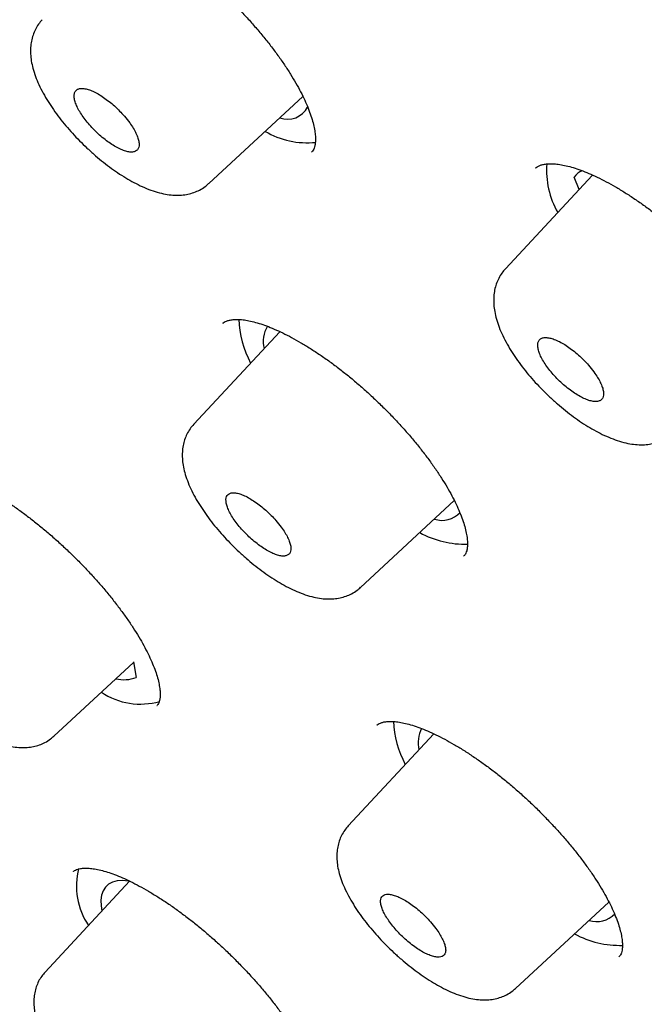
# Model space of a CAD drawing. Header units: millimetres. Extents: x 8 to 1091, y 12 to 2370.
# Tile 21 of 88: x 783 to 791, y 762 to 775. Entities that reach past the tile are written whole.
import ezdxf

# ---------------------------------------------------------------- set-up
doc = ezdxf.new("R2010")
doc.units = ezdxf.units.MM

msp = doc.modelspace()

# ---------------------------------------------------------------- linework, layer by layer
at = {"color": 7, "linetype": 'Continuous', "lineweight": 30}
for p, q in [((785.314, 772.806), (786.58, 773.978)), ((786.697, 773.228), (786.7, 773.231)), ((790.477, 772.919), (789.303, 771.658)), ((790.265, 772.93), (790.23, 772.893)), ((790.295, 772.724), (790.23, 772.893)), ((785.505, 770.928), (785.503, 770.925)), ((786.272, 770.813), (785.114, 769.568)), ((787.356, 767.373), (788.617, 768.54)), ((788.744, 767.795), (788.746, 767.798)), ((783.232, 765.371), (784.303, 766.363)), ((784.301, 766.371), (784.34, 766.161)), ((784.617, 765.783), (784.62, 765.786)), ((787.577, 765.522), (787.576, 765.52)), ((788.341, 765.403), (787.191, 764.167)), ((783.497, 763.554), (783.495, 763.552)), ((784.251, 763.421), (783.115, 762.199)), ((789.44, 761.978), (790.695, 763.14)), ((790.831, 762.404), (790.833, 762.407))]:
    msp.add_line(p, q, dxfattribs=at)
at = {"color": 7, "linetype": 'Continuous', "lineweight": 30, "flags": 128}
msp.add_lwpolyline([(784.255, 763.42), (784.235, 763.423), (784.154, 763.429), (784.083, 763.424), (784.021, 763.407), (783.969, 763.38), (783.927, 763.341), (783.896, 763.293), (783.875, 763.234), (783.866, 763.165), (783.869, 763.088), (783.878, 763.02)], dxfattribs=at)
at = {"color": 7, "linetype": 'Continuous', "lineweight": 30}
for centre, radius, start, end in [((786.373, 773.978), 0.307, 250.1362, 332.2809), ((786.641, 774.478), 1.124, 239.6349, 275.7185), ((790.979, 772.98), 1.122, 175.3487, 210.1172), ((790.418, 772.769), 0.225, 111.2213, 146.7301), ((787.064, 771.025), 1.345, 181.8635, 208.1562), ((786.442, 770.683), 0.394, 149.1034, 194.2738), ((788.453, 768.602), 0.327, 251.4009, 317.4013), ((788.766, 769.242), 1.288, 241.5612, 271.413), ((784.176, 766.584), 0.453, 255.9928, 291.1474), ((784.397, 766.749), 0.946, 236.1953, 285.8898), ((789.158, 765.632), 1.36, 182.4957, 208.0737), ((788.559, 765.282), 0.429, 153.1649, 192.7165), ((784.504, 763.358), 0.968, 166.015, 213.4193), ((790.533, 763.204), 0.327, 251.423, 317.1908), ((790.844, 763.839), 1.282, 241.5299, 271.6716)]:
    msp.add_arc(centre, radius, start, end, dxfattribs=at)
for points, knots in [([(816.596, 754.872), (816.652, 754.933), (816.777, 755.069), (816.959, 755.292), (817.146, 755.538), (817.322, 755.794), (817.489, 756.058), (817.646, 756.332), (817.793, 756.614), (817.931, 756.906), (818.059, 757.207), (818.177, 757.517), (818.285, 757.836), (818.382, 758.165), (818.47, 758.502), (818.547, 758.847), (818.614, 759.202), (818.67, 759.565), (818.716, 759.937), (818.751, 760.316), (818.776, 760.704), (818.79, 761.1), (818.794, 761.504), (818.787, 761.915), (818.769, 762.334), (818.741, 762.759), (818.703, 763.192), (818.654, 763.632), (818.594, 764.079), (818.525, 764.532), (818.445, 764.992), (818.355, 765.458), (818.254, 765.93), (818.144, 766.408), (818.024, 766.892), (817.893, 767.383), (817.753, 767.879), (817.603, 768.38), (817.443, 768.887), (817.274, 769.399), (817.094, 769.917), (816.906, 770.44), (816.707, 770.968), (816.5, 771.501), (816.283, 772.038), (816.056, 772.581), (815.821, 773.128), (815.576, 773.679), (815.322, 774.234), (815.06, 774.794), (814.788, 775.358), (814.507, 775.926), (814.218, 776.498), (813.92, 777.073), (813.613, 777.652), (813.298, 778.234), (812.974, 778.82), (812.642, 779.409), (812.301, 780), (811.953, 780.595), (811.596, 781.192), (811.231, 781.792), (810.859, 782.394), (810.478, 782.999), (810.09, 783.606), (809.694, 784.215), (809.29, 784.825), (808.88, 785.438), (808.461, 786.052), (808.036, 786.667), (807.604, 787.283), (807.164, 787.901), (806.718, 788.52), (806.265, 789.139), (805.805, 789.759), (805.338, 790.38), (804.866, 791.001), (804.387, 791.622), (803.901, 792.243), (803.41, 792.864), (802.913, 793.485), (802.41, 794.105), (801.901, 794.725), (801.387, 795.344), (800.867, 795.962), (800.342, 796.579), (799.812, 797.195), (799.276, 797.81), (798.736, 798.423), (798.191, 799.035), (797.642, 799.644), (797.088, 800.252), (796.529, 800.857), (795.967, 801.461), (795.4, 802.062), (794.83, 802.66), (794.255, 803.256), (793.677, 803.848), (793.096, 804.438), (792.511, 805.025), (791.923, 805.608), (791.332, 806.188), (790.739, 806.764), (790.142, 807.336), (789.543, 807.905), (788.941, 808.469), (788.337, 809.03), (787.731, 809.586), (787.123, 810.137), (786.513, 810.684), (785.902, 811.226), (785.289, 811.764), (784.674, 812.296), (784.058, 812.823), (783.442, 813.345), (782.824, 813.862), (782.206, 814.373), (781.587, 814.878), (780.967, 815.377), (780.347, 815.871), (779.727, 816.358), (779.108, 816.84), (778.488, 817.315), (777.868, 817.783), (777.249, 818.246), (776.631, 818.701), (776.013, 819.15), (775.397, 819.591), (774.781, 820.026), (774.167, 820.454), (773.554, 820.874), (772.943, 821.288), (772.333, 821.693), (771.725, 822.092), (771.119, 822.482), (770.515, 822.865), (769.914, 823.24), (769.314, 823.607), (768.718, 823.967), (768.124, 824.318), (767.533, 824.66), (766.945, 824.995), (766.36, 825.321), (765.778, 825.639), (765.199, 825.948), (764.625, 826.249), (764.053, 826.54), (763.486, 826.823), (762.922, 827.098), (762.363, 827.363), (761.808, 827.619), (761.257, 827.866), (760.71, 828.104), (760.168, 828.333), (759.63, 828.553), (759.098, 828.763), (758.57, 828.963), (758.047, 829.155), (757.529, 829.336), (757.017, 829.508), (756.51, 829.671), (756.008, 829.823), (755.512, 829.966), (755.022, 830.099), (754.537, 830.222), (754.058, 830.335), (753.585, 830.438), (753.119, 830.531), (752.658, 830.613), (752.204, 830.685), (751.756, 830.747), (751.315, 830.799), (750.881, 830.84), (750.453, 830.871), (750.032, 830.891), (749.619, 830.9), (749.213, 830.899), (748.814, 830.887), (748.423, 830.865), (748.04, 830.831), (747.665, 830.787), (747.298, 830.732), (746.939, 830.667), (746.589, 830.591), (746.248, 830.504), (745.916, 830.407), (745.593, 830.299), (745.279, 830.181), (744.974, 830.053), (744.678, 829.915), (744.393, 829.767), (744.116, 829.609), (743.849, 829.442), (743.592, 829.265), (743.344, 829.078), (743.121, 828.896), (742.986, 828.773), (742.926, 828.718)], [0, 0, 0, 0, 0.003906, 0.008744, 0.013588, 0.018442, 0.023309, 0.028192, 0.033094, 0.038018, 0.042964, 0.047935, 0.05293, 0.057951, 0.062995, 0.068064, 0.073154, 0.078266, 0.083396, 0.088543, 0.093705, 0.09888, 0.104065, 0.10926, 0.114462, 0.11967, 0.124882, 0.130097, 0.135314, 0.140533, 0.145751, 0.150969, 0.156186, 0.161402, 0.166616, 0.171828, 0.177038, 0.182245, 0.187451, 0.192653, 0.197854, 0.203052, 0.208247, 0.213441, 0.218631, 0.22382, 0.229006, 0.234191, 0.239373, 0.244553, 0.249731, 0.254907, 0.260082, 0.265254, 0.270425, 0.275595, 0.280763, 0.28593, 0.291095, 0.296259, 0.301421, 0.306583, 0.311743, 0.316902, 0.32206, 0.327217, 0.332374, 0.337529, 0.342683, 0.347837, 0.35299, 0.358142, 0.363293, 0.368444, 0.373594, 0.378744, 0.383893, 0.389041, 0.394189, 0.399337, 0.404484, 0.40963, 0.414777, 0.419922, 0.425068, 0.430213, 0.435358, 0.440503, 0.445647, 0.450792, 0.455936, 0.461079, 0.466223, 0.471367, 0.47651, 0.481653, 0.486797, 0.49194, 0.497083, 0.502226, 0.507369, 0.512512, 0.517656, 0.522799, 0.527942, 0.533085, 0.538229, 0.543373, 0.548516, 0.55366, 0.558804, 0.563949, 0.569093, 0.574238, 0.579383, 0.584529, 0.589675, 0.594821, 0.599967, 0.605114, 0.610262, 0.615409, 0.620558, 0.625706, 0.630856, 0.636006, 0.641156, 0.646307, 0.651459, 0.656612, 0.661765, 0.666919, 0.672074, 0.67723, 0.682387, 0.687544, 0.692703, 0.697863, 0.703024, 0.708186, 0.713349, 0.718514, 0.72368, 0.728847, 0.734016, 0.739186, 0.744358, 0.749532, 0.754707, 0.759884, 0.765063, 0.770245, 0.775428, 0.780613, 0.785801, 0.79099, 0.796182, 0.801377, 0.806574, 0.811773, 0.816975, 0.82218, 0.827387, 0.832596, 0.837808, 0.843022, 0.848238, 0.853456, 0.858675, 0.863896, 0.869117, 0.874338, 0.879559, 0.884777, 0.889993, 0.895205, 0.900411, 0.90561, 0.910801, 0.915981, 0.921148, 0.9263, 0.931436, 0.936553, 0.941649, 0.946723, 0.951773, 0.956798, 0.961798, 0.966772, 0.971722, 0.976648, 0.981553, 0.986438, 0.991306, 0.996161, 1, 1, 1, 1]), ([(731.686, 815.542), (731.752, 815.596), (731.89, 815.708), (732.112, 815.867), (732.349, 816.023), (732.596, 816.169), (732.851, 816.306), (733.115, 816.433), (733.389, 816.55), (733.67, 816.657), (733.961, 816.755), (734.26, 816.843), (734.567, 816.922), (734.883, 816.99), (735.207, 817.049), (735.539, 817.099), (735.88, 817.138), (736.229, 817.168), (736.586, 817.188), (736.951, 817.198), (737.323, 817.199), (737.704, 817.19), (738.092, 817.171), (738.488, 817.142), (738.892, 817.104), (739.303, 817.055), (739.721, 816.997), (740.146, 816.93), (740.579, 816.852), (741.019, 816.765), (741.465, 816.668), (741.919, 816.561), (742.379, 816.444), (742.845, 816.318), (743.318, 816.183), (743.797, 816.037), (744.283, 815.882), (744.774, 815.718), (745.272, 815.544), (745.775, 815.361), (746.284, 815.168), (746.798, 814.966), (747.318, 814.754), (747.842, 814.533), (748.372, 814.303), (748.907, 814.064), (749.447, 813.816), (749.991, 813.559), (750.54, 813.292), (751.093, 813.017), (751.651, 812.733), (752.212, 812.441), (752.778, 812.139), (753.347, 811.829), (753.92, 811.511), (754.496, 811.184), (755.076, 810.848), (755.658, 810.505), (756.244, 810.153), (756.833, 809.793), (757.424, 809.425), (758.018, 809.05), (758.614, 808.666), (759.213, 808.275), (759.813, 807.876), (760.416, 807.47), (761.02, 807.056), (761.626, 806.635), (762.233, 806.207), (762.842, 805.772), (763.451, 805.33), (764.062, 804.881), (764.673, 804.425), (765.285, 803.963), (765.898, 803.494), (766.511, 803.019), (767.124, 802.538), (767.737, 802.05), (768.35, 801.557), (768.962, 801.058), (769.574, 800.553), (770.186, 800.042), (770.796, 799.526), (771.406, 799.005), (772.014, 798.478), (772.622, 797.947), (773.227, 797.41), (773.832, 796.869), (774.434, 796.323), (775.035, 795.773), (775.633, 795.218), (776.229, 794.659), (776.823, 794.096), (777.414, 793.53), (778.003, 792.959), (778.589, 792.385), (779.171, 791.807), (779.751, 791.227), (780.327, 790.643), (780.9, 790.055), (781.469, 789.466), (782.035, 788.873), (782.596, 788.278), (783.154, 787.68), (783.707, 787.081), (784.256, 786.479), (784.801, 785.875), (785.341, 785.27), (785.876, 784.663), (786.406, 784.054), (786.931, 783.445), (787.451, 782.834), (787.966, 782.222), (788.475, 781.609), (788.979, 780.996), (789.477, 780.382), (789.969, 779.768), (790.455, 779.154), (790.935, 778.54), (791.409, 777.926), (791.877, 777.312), (792.338, 776.699), (792.792, 776.086), (793.24, 775.475), (793.681, 774.864), (794.115, 774.254), (794.542, 773.646), (794.962, 773.039), (795.374, 772.433), (795.779, 771.83), (796.177, 771.228), (796.567, 770.629), (796.949, 770.031), (797.324, 769.437), (797.69, 768.844), (798.049, 768.255), (798.4, 767.668), (798.742, 767.084), (799.076, 766.504), (799.402, 765.926), (799.72, 765.353), (800.029, 764.782), (800.329, 764.216), (800.621, 763.654), (800.904, 763.095), (801.178, 762.541), (801.443, 761.992), (801.699, 761.447), (801.946, 760.906), (802.185, 760.37), (802.414, 759.84), (802.634, 759.314), (802.844, 758.794), (803.045, 758.279), (803.237, 757.769), (803.42, 757.265), (803.593, 756.767), (803.757, 756.275), (803.911, 755.789), (804.055, 755.309), (804.19, 754.836), (804.315, 754.369), (804.431, 753.908), (804.537, 753.454), (804.633, 753.007), (804.72, 752.567), (804.796, 752.134), (804.864, 751.708), (804.921, 751.29), (804.968, 750.878), (805.006, 750.475), (805.034, 750.078), (805.053, 749.69), (805.061, 749.309), (805.06, 748.936), (805.049, 748.572), (805.029, 748.215), (804.998, 747.866), (804.958, 747.526), (804.909, 747.194), (804.849, 746.87), (804.78, 746.554), (804.702, 746.247), (804.613, 745.949), (804.516, 745.659), (804.408, 745.378), (804.291, 745.105), (804.165, 744.842), (804.028, 744.587), (803.883, 744.341), (803.728, 744.103), (803.562, 743.876), (803.448, 743.727), (803.386, 743.657), (803.386, 743.657)], [0, 0, 0, 0, 0.004813, 0.010121, 0.015426, 0.020725, 0.026018, 0.031305, 0.036585, 0.041858, 0.047124, 0.052384, 0.057638, 0.062887, 0.068131, 0.07337, 0.078606, 0.083839, 0.08907, 0.094298, 0.099524, 0.104749, 0.109973, 0.115197, 0.12042, 0.125642, 0.130865, 0.136087, 0.14131, 0.146532, 0.151755, 0.156979, 0.162203, 0.167427, 0.172652, 0.177877, 0.183103, 0.188329, 0.193556, 0.198783, 0.204011, 0.209239, 0.214468, 0.219697, 0.224927, 0.230157, 0.235388, 0.240619, 0.24585, 0.251082, 0.256314, 0.261547, 0.26678, 0.272013, 0.277246, 0.28248, 0.287714, 0.292949, 0.298183, 0.303418, 0.308654, 0.313889, 0.319125, 0.32436, 0.329596, 0.334833, 0.340069, 0.345306, 0.350542, 0.355779, 0.361016, 0.366253, 0.371491, 0.376728, 0.381965, 0.387203, 0.392441, 0.397679, 0.402917, 0.408155, 0.413393, 0.418631, 0.423869, 0.429107, 0.434346, 0.439584, 0.444823, 0.450061, 0.4553, 0.460538, 0.465777, 0.471016, 0.476254, 0.481493, 0.486732, 0.491971, 0.497209, 0.502448, 0.507687, 0.512926, 0.518164, 0.523403, 0.528642, 0.533881, 0.539119, 0.544358, 0.549597, 0.554835, 0.560074, 0.565312, 0.570551, 0.575789, 0.581027, 0.586266, 0.591504, 0.596742, 0.60198, 0.607218, 0.612456, 0.617693, 0.622931, 0.628169, 0.633406, 0.638643, 0.643881, 0.649118, 0.654355, 0.659591, 0.664828, 0.670064, 0.675301, 0.680537, 0.685773, 0.691008, 0.696244, 0.701479, 0.706714, 0.711949, 0.717183, 0.722418, 0.727652, 0.732885, 0.738119, 0.743352, 0.748584, 0.753817, 0.759049, 0.76428, 0.769511, 0.774742, 0.779973, 0.785203, 0.790432, 0.795661, 0.800889, 0.806117, 0.811345, 0.816572, 0.821798, 0.827024, 0.83225, 0.837474, 0.842699, 0.847923, 0.853146, 0.858369, 0.863592, 0.868814, 0.874036, 0.879258, 0.88448, 0.889702, 0.894924, 0.900147, 0.90537, 0.910594, 0.91582, 0.921048, 0.926277, 0.931509, 0.936745, 0.941984, 0.947227, 0.952475, 0.957728, 0.962987, 0.968252, 0.973524, 0.978803, 0.984089, 0.989382, 0.99468, 0.999984, 1, 1, 1, 1]), ([(731.449, 814.861), (731.43, 814.839), (731.346, 814.746), (731.208, 814.572), (731.035, 814.339), (730.871, 814.095), (730.718, 813.843), (730.574, 813.581), (730.439, 813.311), (730.315, 813.031), (730.2, 812.743), (730.095, 812.445), (730, 812.139), (729.914, 811.824), (729.839, 811.501), (729.774, 811.169), (729.719, 810.828), (729.674, 810.479), (729.639, 810.122), (729.614, 809.757), (729.599, 809.384), (729.594, 809.003), (729.6, 808.614), (729.615, 808.218), (729.641, 807.815), (729.677, 807.404), (729.723, 806.985), (729.778, 806.56), (729.844, 806.128), (729.92, 805.688), (730.006, 805.242), (730.101, 804.79), (730.207, 804.331), (730.322, 803.865), (730.447, 803.393), (730.582, 802.915), (730.726, 802.431), (730.88, 801.941), (731.044, 801.446), (731.217, 800.944), (731.4, 800.438), (731.592, 799.925), (731.794, 799.408), (732.005, 798.885), (732.225, 798.357), (732.455, 797.825), (732.693, 797.287), (732.941, 796.745), (733.198, 796.199), (733.463, 795.648), (733.738, 795.093), (734.021, 794.534), (734.313, 793.971), (734.614, 793.405), (734.923, 792.834), (735.241, 792.26), (735.567, 791.683), (735.901, 791.103), (736.244, 790.52), (736.595, 789.933), (736.954, 789.344), (737.32, 788.753), (737.695, 788.159), (738.078, 787.563), (738.468, 786.964), (738.865, 786.364), (739.27, 785.762), (739.683, 785.158), (740.102, 784.553), (740.529, 783.946), (740.963, 783.338), (741.403, 782.729), (741.851, 782.12), (742.305, 781.509), (742.766, 780.898), (743.233, 780.287), (743.706, 779.675), (744.186, 779.063), (744.671, 778.452), (745.163, 777.84), (745.66, 777.229), (746.163, 776.619), (746.672, 776.009), (747.185, 775.401), (747.705, 774.793), (748.229, 774.186), (748.758, 773.581), (749.292, 772.977), (749.831, 772.375), (750.375, 771.775), (750.922, 771.177), (751.475, 770.581), (752.031, 769.987), (752.591, 769.396), (753.155, 768.807), (753.723, 768.221), (754.294, 767.638), (754.869, 767.058), (755.447, 766.482), (756.028, 765.908), (756.612, 765.338), (757.199, 764.772), (757.789, 764.21), (758.381, 763.652), (758.975, 763.097), (759.572, 762.547), (760.17, 762.002), (760.771, 761.461), (761.373, 760.924), (761.977, 760.393), (762.582, 759.866), (763.188, 759.345), (763.795, 758.829), (764.404, 758.318), (765.013, 757.812), (765.622, 757.313), (766.232, 756.819), (766.843, 756.331), (767.453, 755.849), (768.064, 755.373), (768.674, 754.903), (769.284, 754.44), (769.893, 753.984), (770.502, 753.534), (771.11, 753.09), (771.717, 752.654), (772.323, 752.225), (772.927, 751.802), (773.53, 751.387), (774.132, 750.98), (774.731, 750.579), (775.329, 750.187), (775.925, 749.802), (776.518, 749.424), (777.109, 749.055), (777.698, 748.693), (778.283, 748.34), (778.866, 747.994), (779.446, 747.657), (780.023, 747.328), (780.597, 747.008), (781.167, 746.696), (781.733, 746.392), (782.296, 746.098), (782.855, 745.811), (783.41, 745.534), (783.961, 745.266), (784.507, 745.006), (785.049, 744.756), (785.586, 744.514), (786.119, 744.282), (786.647, 744.059), (787.17, 743.846), (787.688, 743.641), (788.201, 743.446), (788.708, 743.261), (789.21, 743.085), (789.706, 742.918), (790.196, 742.761), (790.681, 742.614), (791.159, 742.476), (791.632, 742.349), (792.098, 742.231), (792.558, 742.122), (793.011, 742.024), (793.458, 741.936), (793.898, 741.857), (794.332, 741.789), (794.758, 741.73), (795.178, 741.682), (795.59, 741.643), (795.995, 741.615), (796.393, 741.597), (796.783, 741.588), (797.165, 741.591), (797.54, 741.603), (797.907, 741.625), (798.266, 741.658), (798.617, 741.7), (798.96, 741.753), (799.295, 741.816), (799.621, 741.89), (799.938, 741.973), (800.247, 742.066), (800.547, 742.169), (800.838, 742.283), (801.12, 742.406), (801.393, 742.539), (801.657, 742.681), (801.912, 742.834), (802.157, 742.995), (802.393, 743.167), (802.577, 743.311), (802.678, 743.402), (802.708, 743.428)], [0, 0, 0, 0, 0.001541, 0.006681, 0.011823, 0.01697, 0.022122, 0.027282, 0.03245, 0.037626, 0.042812, 0.048007, 0.053211, 0.058423, 0.063644, 0.068873, 0.074109, 0.079351, 0.084598, 0.08985, 0.095106, 0.100365, 0.105627, 0.110891, 0.116157, 0.121424, 0.126691, 0.131959, 0.137227, 0.142496, 0.147764, 0.153031, 0.158298, 0.163564, 0.16883, 0.174095, 0.179359, 0.184623, 0.189886, 0.195148, 0.200409, 0.205669, 0.210929, 0.216188, 0.221446, 0.226703, 0.23196, 0.237216, 0.242472, 0.247727, 0.252981, 0.258235, 0.263488, 0.26874, 0.273993, 0.279244, 0.284495, 0.289746, 0.294997, 0.300247, 0.305496, 0.310745, 0.315994, 0.321243, 0.326491, 0.331739, 0.336987, 0.342234, 0.347481, 0.352728, 0.357975, 0.363221, 0.368468, 0.373714, 0.37896, 0.384205, 0.389451, 0.394696, 0.399942, 0.405187, 0.410432, 0.415677, 0.420921, 0.426166, 0.431411, 0.436655, 0.441899, 0.447144, 0.452388, 0.457632, 0.462876, 0.46812, 0.473364, 0.478608, 0.483852, 0.489096, 0.49434, 0.499584, 0.504828, 0.510072, 0.515316, 0.52056, 0.525804, 0.531048, 0.536292, 0.541536, 0.54678, 0.552024, 0.557268, 0.562513, 0.567757, 0.573002, 0.578246, 0.583491, 0.588735, 0.59398, 0.599225, 0.60447, 0.609715, 0.614961, 0.620206, 0.625452, 0.630698, 0.635944, 0.64119, 0.646436, 0.651683, 0.65693, 0.662177, 0.667424, 0.672672, 0.677919, 0.683168, 0.688416, 0.693665, 0.698914, 0.704163, 0.709413, 0.714663, 0.719914, 0.725165, 0.730416, 0.735668, 0.740921, 0.746173, 0.751427, 0.756681, 0.761935, 0.767191, 0.772446, 0.777703, 0.78296, 0.788218, 0.793476, 0.798735, 0.803995, 0.809256, 0.814518, 0.81978, 0.825043, 0.830307, 0.835572, 0.840838, 0.846104, 0.851371, 0.856639, 0.861907, 0.867176, 0.872445, 0.877714, 0.882983, 0.888251, 0.893519, 0.898786, 0.904051, 0.909315, 0.914575, 0.919833, 0.925087, 0.930336, 0.93558, 0.940817, 0.946048, 0.951272, 0.956487, 0.961693, 0.96689, 0.972078, 0.977256, 0.982426, 0.987587, 0.992741, 0.997888, 1, 1, 1, 1]), ([(783.474, 776.369), (783.476, 776.372), (783.485, 776.382), (783.507, 776.396), (783.543, 776.411), (783.589, 776.421), (783.646, 776.427), (783.714, 776.426), (783.791, 776.416), (783.877, 776.399), (783.97, 776.373), (784.071, 776.338), (784.178, 776.295), (784.291, 776.242), (784.41, 776.181), (784.535, 776.111), (784.663, 776.032), (784.793, 775.946), (784.926, 775.852), (785.058, 775.752), (785.19, 775.646), (785.32, 775.535), (785.449, 775.42), (785.574, 775.301), (785.698, 775.177), (785.818, 775.05), (785.933, 774.921), (786.044, 774.79), (786.148, 774.66), (786.245, 774.53), (786.335, 774.402), (786.416, 774.277), (786.488, 774.156), (786.552, 774.039), (786.607, 773.926), (786.653, 773.818), (786.69, 773.717), (786.719, 773.622), (786.738, 773.536), (786.749, 773.459), (786.751, 773.394), (786.747, 773.339), (786.738, 773.296), (786.726, 773.265), (786.714, 773.244), (786.703, 773.234), (786.7, 773.231)], [0, 0, 0, 0, 0.010054, 0.03603, 0.059384, 0.081497, 0.104979, 0.127804, 0.150383, 0.172895, 0.195391, 0.217709, 0.240298, 0.263234, 0.286471, 0.309956, 0.333625, 0.357413, 0.381256, 0.405081, 0.428839, 0.452475, 0.475957, 0.499565, 0.523342, 0.547248, 0.571235, 0.595245, 0.619206, 0.643063, 0.66677, 0.690289, 0.71352, 0.736518, 0.759673, 0.782882, 0.806056, 0.829106, 0.851945, 0.874506, 0.896762, 0.918781, 0.940769, 0.963098, 0.987041, 1, 1, 1, 1]), ([(783.075, 775.01), (783.058, 774.99), (783.022, 774.949), (782.982, 774.878), (782.95, 774.802), (782.929, 774.72), (782.918, 774.635), (782.918, 774.547), (782.928, 774.453), (782.95, 774.354), (782.984, 774.247), (783.03, 774.135), (783.087, 774.023), (783.153, 773.91), (783.226, 773.8), (783.305, 773.691), (783.391, 773.585), (783.482, 773.481), (783.577, 773.38), (783.656, 773.303), (783.702, 773.261), (783.714, 773.249)], [0, 0, 0, 0, 0.040111, 0.083366, 0.126963, 0.171549, 0.217826, 0.266314, 0.317545, 0.37431, 0.435676, 0.498264, 0.562644, 0.624878, 0.684654, 0.745052, 0.804406, 0.862545, 0.920718, 0.979185, 1, 1, 1, 1]), ([(784.18, 773.712), (784.159, 773.735), (784.117, 773.783), (784.047, 773.85), (783.974, 773.912), (783.9, 773.966), (783.827, 774.013), (783.758, 774.048), (783.693, 774.073), (783.636, 774.086), (783.588, 774.087), (783.549, 774.076), (783.522, 774.052), (783.507, 774.018), (783.504, 773.973), (783.513, 773.919), (783.535, 773.858), (783.568, 773.792), (783.613, 773.721), (783.666, 773.648), (783.727, 773.576), (783.794, 773.506), (783.866, 773.441), (783.939, 773.381), (784.013, 773.33), (784.085, 773.287), (784.153, 773.256), (784.214, 773.235), (784.268, 773.227), (784.313, 773.231), (784.347, 773.247), (784.37, 773.274), (784.381, 773.313), (784.379, 773.361), (784.365, 773.418), (784.339, 773.481), (784.301, 773.55), (784.25, 773.627), (784.205, 773.682), (784.18, 773.712)], [0, 0, 0, 0, 0.026457, 0.053682, 0.08014, 0.107364, 0.133828, 0.161058, 0.18753, 0.21477, 0.241247, 0.268491, 0.294967, 0.322211, 0.348681, 0.375919, 0.40238, 0.429609, 0.456062, 0.483283, 0.509733, 0.536951, 0.563404, 0.590624, 0.617085, 0.644313, 0.670782, 0.698019, 0.724495, 0.751739, 0.778216, 0.805461, 0.831933, 0.859173, 0.885637, 0.912869, 0.939324, 0.966547, 1, 1, 1, 1]), ([(783.714, 773.249), (783.732, 773.233), (783.784, 773.186), (783.872, 773.112), (783.98, 773.029), (784.089, 772.951), (784.199, 772.881), (784.31, 772.818), (784.423, 772.762), (784.537, 772.715), (784.649, 772.68), (784.755, 772.658), (784.855, 772.648), (784.947, 772.649), (785.034, 772.662), (785.115, 772.684), (785.194, 772.718), (785.261, 772.759), (785.298, 772.793), (785.313, 772.806)], [0, 0, 0, 0, 0.03411, 0.098672, 0.164067, 0.230283, 0.296687, 0.363844, 0.433313, 0.504968, 0.576869, 0.643351, 0.705, 0.762214, 0.815158, 0.864876, 0.912952, 0.965315, 1, 1, 1, 1]), ([(789.71, 773.016), (789.71, 773.016), (789.709, 773.015), (789.709, 773.014), (789.708, 773.014)], [0, 0, 0, 0, 0.425515, 1, 1, 1, 1]), ([(789.71, 773.013), (789.712, 773.016), (789.722, 773.026), (789.745, 773.04), (789.782, 773.056), (789.829, 773.067), (789.887, 773.073), (789.956, 773.072), (790.034, 773.064), (790.121, 773.047), (790.215, 773.021), (790.316, 772.987), (790.424, 772.944), (790.538, 772.893), (790.659, 772.832), (790.784, 772.762), (790.913, 772.684), (791.044, 772.599), (791.177, 772.506), (791.31, 772.406), (791.443, 772.301), (791.574, 772.191), (791.703, 772.076), (791.829, 771.958), (791.953, 771.835), (792.073, 771.708), (792.189, 771.58), (792.3, 771.45), (792.405, 771.32), (792.502, 771.19), (792.592, 771.063), (792.673, 770.938), (792.745, 770.818), (792.809, 770.701), (792.863, 770.589), (792.91, 770.481), (792.947, 770.38), (792.975, 770.285), (792.994, 770.199), (793.004, 770.123), (793.007, 770.057), (793.002, 770.003), (792.993, 769.96), (792.98, 769.928), (792.967, 769.906), (792.957, 769.897), (792.953, 769.893)], [0, 0, 0, 0, 0.010028, 0.035998, 0.059392, 0.08156, 0.1051, 0.127984, 0.150613, 0.173164, 0.195686, 0.218019, 0.240644, 0.263609, 0.286872, 0.310377, 0.334063, 0.357864, 0.381717, 0.405548, 0.429311, 0.452945, 0.476431, 0.500055, 0.523845, 0.547762, 0.571757, 0.59577, 0.61973, 0.643584, 0.667284, 0.690795, 0.714007, 0.737003, 0.760165, 0.783379, 0.806557, 0.82961, 0.852454, 0.875025, 0.897306, 0.919372, 0.941435, 0.9639, 0.988219, 1, 1, 1, 1]), ([(789.304, 771.657), (789.288, 771.639), (789.253, 771.6), (789.212, 771.531), (789.179, 771.454), (789.157, 771.373), (789.146, 771.287), (789.145, 771.198), (789.154, 771.105), (789.175, 771.005), (789.208, 770.899), (789.254, 770.788), (789.31, 770.675), (789.375, 770.562), (789.448, 770.451), (789.528, 770.343), (789.614, 770.235), (789.705, 770.131), (789.801, 770.03), (789.883, 769.95), (789.934, 769.903), (789.95, 769.889)], [0, 0, 0, 0, 0.037182, 0.080481, 0.124071, 0.168583, 0.214697, 0.262931, 0.313796, 0.369911, 0.430655, 0.492596, 0.556772, 0.61898, 0.678767, 0.738999, 0.798287, 0.856373, 0.914297, 0.97261, 1, 1, 1, 1]), ([(785.504, 770.924), (785.506, 770.927), (785.515, 770.936), (785.535, 770.948), (785.57, 770.963), (785.614, 770.973), (785.67, 770.979), (785.737, 770.978), (785.813, 770.969), (785.898, 770.952), (785.99, 770.926), (786.09, 770.892), (786.196, 770.849), (786.31, 770.797), (786.429, 770.736), (786.553, 770.666), (786.681, 770.588), (786.811, 770.503), (786.944, 770.41), (787.077, 770.31), (787.209, 770.205), (787.34, 770.095), (787.469, 769.98), (787.596, 769.861), (787.72, 769.738), (787.841, 769.612), (787.957, 769.484), (788.069, 769.354), (788.174, 769.224), (788.273, 769.094), (788.364, 768.967), (788.446, 768.842), (788.52, 768.722), (788.585, 768.605), (788.642, 768.493), (788.689, 768.385), (788.728, 768.284), (788.758, 768.189), (788.779, 768.103), (788.791, 768.027), (788.795, 767.961), (788.792, 767.907), (788.784, 767.864), (788.772, 767.833), (788.76, 767.812), (788.75, 767.802), (788.746, 767.798)], [0, 0, 0, 0, 0.009153, 0.035026, 0.058285, 0.080305, 0.103686, 0.126426, 0.148941, 0.171405, 0.19387, 0.216153, 0.238703, 0.261605, 0.284814, 0.308276, 0.331928, 0.355704, 0.379539, 0.403362, 0.42712, 0.450763, 0.474247, 0.497838, 0.521599, 0.545491, 0.569468, 0.593472, 0.61743, 0.641289, 0.665001, 0.688529, 0.711779, 0.734775, 0.757913, 0.781105, 0.804265, 0.827302, 0.850128, 0.872667, 0.894888, 0.916843, 0.938739, 0.960903, 0.984407, 1, 1, 1, 1]), ([(790.422, 770.361), (790.401, 770.385), (790.358, 770.432), (790.287, 770.499), (790.212, 770.562), (790.138, 770.616), (790.064, 770.662), (789.994, 770.697), (789.928, 770.722), (789.871, 770.734), (789.821, 770.735), (789.783, 770.723), (789.755, 770.699), (789.74, 770.664), (789.737, 770.618), (789.746, 770.564), (789.769, 770.502), (789.802, 770.435), (789.847, 770.364), (789.901, 770.292), (789.963, 770.219), (790.031, 770.149), (790.103, 770.083), (790.177, 770.024), (790.252, 769.973), (790.325, 769.931), (790.394, 769.899), (790.456, 769.879), (790.511, 769.871), (790.556, 769.876), (790.591, 769.892), (790.614, 769.92), (790.625, 769.96), (790.623, 770.008), (790.609, 770.066), (790.582, 770.129), (790.544, 770.199), (790.492, 770.276), (790.447, 770.331), (790.422, 770.361)], [0, 0, 0, 0, 0.026457, 0.0536816, 0.0801385, 0.1073621, 0.1338292, 0.1610631, 0.1875423, 0.2147891, 0.2412736, 0.2685264, 0.2950073, 0.3222568, 0.3487264, 0.3759645, 0.4024205, 0.4296443, 0.45609, 0.4833027, 0.5097461, 0.536956, 0.563406, 0.5906224, 0.6170851, 0.6443145, 0.6707904, 0.6980337, 0.7245175, 0.7517694, 0.7782524, 0.8055039, 0.8319776, 0.8592198, 0.88568, 0.9129082, 0.9393564, 0.9665719, 1, 1, 1, 1]), ([(789.95, 769.889), (789.968, 769.872), (790.021, 769.826), (790.11, 769.751), (790.218, 769.668), (790.328, 769.591), (790.439, 769.521), (790.551, 769.459), (790.665, 769.403), (790.78, 769.357), (790.892, 769.322), (791, 769.3), (791.1, 769.291), (791.193, 769.292), (791.281, 769.305), (791.362, 769.328), (791.441, 769.362), (791.509, 769.403), (791.546, 769.437), (791.561, 769.451)], [0, 0, 0, 0, 0.034063, 0.09852, 0.163802, 0.229894, 0.296169, 0.363149, 0.432394, 0.503876, 0.575384, 0.641962, 0.703702, 0.761171, 0.814382, 0.864319, 0.912518, 0.965012, 1, 1, 1, 1]), ([(785.114, 769.568), (785.097, 769.548), (785.061, 769.507), (785.02, 769.436), (784.989, 769.36), (784.968, 769.279), (784.958, 769.194), (784.959, 769.106), (784.969, 769.014), (784.991, 768.915), (785.026, 768.809), (785.072, 768.699), (785.13, 768.587), (785.196, 768.475), (785.269, 768.365), (785.349, 768.257), (785.435, 768.151), (785.526, 768.048), (785.622, 767.948), (785.702, 767.87), (785.749, 767.826), (785.763, 767.814)], [0, 0, 0, 0, 0.0403864, 0.0833627, 0.126649, 0.1708987, 0.2168285, 0.265014, 0.31597, 0.3724128, 0.4337297, 0.4961663, 0.5606694, 0.6229891, 0.6828081, 0.7431547, 0.8024697, 0.860572, 0.9186199, 0.9770058, 1, 1, 1, 1]), ([(781.382, 768.916), (781.384, 768.918), (781.391, 768.926), (781.409, 768.937), (781.44, 768.95), (781.482, 768.96), (781.535, 768.965), (781.6, 768.964), (781.674, 768.954), (781.757, 768.937), (781.848, 768.912), (781.946, 768.877), (782.051, 768.834), (782.163, 768.782), (782.28, 768.721), (782.403, 768.652), (782.53, 768.574), (782.66, 768.488), (782.792, 768.395), (782.924, 768.295), (783.057, 768.19), (783.187, 768.08), (783.316, 767.965), (783.443, 767.847), (783.567, 767.724), (783.688, 767.598), (783.806, 767.47), (783.918, 767.34), (784.024, 767.21), (784.124, 767.08), (784.216, 766.953), (784.3, 766.828), (784.376, 766.708), (784.442, 766.591), (784.5, 766.479), (784.55, 766.372), (784.59, 766.27), (784.622, 766.176), (784.644, 766.09), (784.657, 766.013), (784.663, 765.948), (784.662, 765.893), (784.655, 765.851), (784.645, 765.82), (784.634, 765.8), (784.624, 765.79), (784.62, 765.786)], [0, 0, 0, 0, 0.008138, 0.0338897, 0.0570194, 0.0788934, 0.1021186, 0.1247167, 0.1471192, 0.1695012, 0.1919046, 0.2141315, 0.2366138, 0.2594602, 0.282625, 0.306052, 0.3296777, 0.353436, 0.3772618, 0.4010825, 0.4248441, 0.4485002, 0.4719788, 0.4955455, 0.5192853, 0.5431615, 0.5671278, 0.5911299, 0.615094, 0.6389654, 0.6626955, 0.6862451, 0.709536, 0.7325506, 0.755674, 0.7788563, 0.8020104, 0.8250428, 0.8478607, 0.8703813, 0.8925574, 0.9144185, 0.9361457, 0.9580351, 0.9808698, 1, 1, 1, 1]), ([(786.218, 768.273), (786.197, 768.296), (786.155, 768.344), (786.084, 768.41), (786.011, 768.472), (785.937, 768.526), (785.864, 768.572), (785.795, 768.608), (785.731, 768.633), (785.674, 768.646), (785.626, 768.647), (785.588, 768.635), (785.562, 768.612), (785.547, 768.578), (785.545, 768.534), (785.555, 768.481), (785.577, 768.42), (785.611, 768.354), (785.655, 768.283), (785.709, 768.212), (785.77, 768.14), (785.837, 768.071), (785.909, 768.005), (785.983, 767.947), (786.057, 767.895), (786.128, 767.853), (786.196, 767.821), (786.257, 767.801), (786.311, 767.792), (786.355, 767.796), (786.389, 767.812), (786.411, 767.839), (786.422, 767.877), (786.419, 767.925), (786.404, 767.981), (786.378, 768.044), (786.34, 768.112), (786.288, 768.189), (786.243, 768.243), (786.218, 768.273)], [0, 0, 0, 0, 0.026464, 0.0536956, 0.0801596, 0.1073907, 0.1338602, 0.1610971, 0.1875716, 0.2148139, 0.2412888, 0.2685317, 0.2950021, 0.3222405, 0.3487035, 0.3759343, 0.4023903, 0.4296137, 0.4560662, 0.4832857, 0.5097395, 0.5369603, 0.5634199, 0.5906465, 0.6171138, 0.6443483, 0.6708218, 0.6980628, 0.7245381, 0.7517814, 0.7782536, 0.8054939, 0.8319593, 0.8591927, 0.8856506, 0.9128761, 0.9393292, 0.9665494, 1, 1, 1, 1]), ([(785.763, 767.814), (785.781, 767.798), (785.833, 767.751), (785.922, 767.677), (786.029, 767.595), (786.138, 767.518), (786.248, 767.448), (786.359, 767.385), (786.472, 767.329), (786.585, 767.283), (786.696, 767.248), (786.803, 767.226), (786.902, 767.216), (786.994, 767.218), (787.08, 767.23), (787.16, 767.253), (787.239, 767.287), (787.305, 767.327), (787.341, 767.361), (787.355, 767.374)], [0, 0, 0, 0, 0.034168, 0.098867, 0.164401, 0.230757, 0.297309, 0.364636, 0.434298, 0.506174, 0.578408, 0.645123, 0.706905, 0.764068, 0.816888, 0.866474, 0.914447, 0.966746, 1, 1, 1, 1]), ([(781.652, 765.818), (781.67, 765.802), (781.722, 765.755), (781.81, 765.681), (781.917, 765.599), (782.025, 765.522), (782.134, 765.452), (782.244, 765.389), (782.355, 765.333), (782.468, 765.286), (782.578, 765.251), (782.683, 765.228), (782.781, 765.217), (782.872, 765.219), (782.957, 765.23), (783.037, 765.252), (783.115, 765.286), (783.181, 765.326), (783.217, 765.359), (783.231, 765.372)], [0, 0, 0, 0, 0.034198, 0.098995, 0.164633, 0.231097, 0.297767, 0.365258, 0.435135, 0.507246, 0.579969, 0.646884, 0.708692, 0.76555, 0.817976, 0.867184, 0.914864, 0.96692, 1, 1, 1, 1]), ([(787.577, 765.519), (787.579, 765.521), (787.586, 765.53), (787.605, 765.541), (787.638, 765.555), (787.681, 765.566), (787.735, 765.571), (787.801, 765.57), (787.876, 765.561), (787.96, 765.545), (788.052, 765.519), (788.151, 765.485), (788.257, 765.443), (788.37, 765.391), (788.488, 765.331), (788.612, 765.262), (788.74, 765.185), (788.871, 765.099), (789.003, 765.007), (789.137, 764.908), (789.27, 764.804), (789.401, 764.694), (789.531, 764.58), (789.658, 764.462), (789.783, 764.34), (789.904, 764.214), (790.022, 764.087), (790.135, 763.957), (790.241, 763.828), (790.341, 763.699), (790.434, 763.572), (790.518, 763.448), (790.593, 763.328), (790.659, 763.212), (790.717, 763.1), (790.766, 762.993), (790.807, 762.891), (790.838, 762.797), (790.86, 762.711), (790.873, 762.635), (790.878, 762.57), (790.876, 762.515), (790.869, 762.473), (790.858, 762.442), (790.847, 762.421), (790.838, 762.411), (790.833, 762.407)], [0, 0, 0, 0, 0.008324, 0.034067, 0.057228, 0.079153, 0.102432, 0.125087, 0.147538, 0.169957, 0.192389, 0.21464, 0.237154, 0.260027, 0.283212, 0.306656, 0.330295, 0.354062, 0.377894, 0.401717, 0.425479, 0.449131, 0.472614, 0.496193, 0.519943, 0.543827, 0.567798, 0.591801, 0.615762, 0.639627, 0.663349, 0.686888, 0.71016, 0.733163, 0.756289, 0.779472, 0.802624, 0.825653, 0.848468, 0.870991, 0.893181, 0.915079, 0.936884, 0.958895, 0.982023, 1, 1, 1, 1]), ([(787.191, 764.166), (787.174, 764.147), (787.139, 764.107), (787.099, 764.037), (787.067, 763.961), (787.047, 763.881), (787.037, 763.798), (787.037, 763.71), (787.047, 763.619), (787.069, 763.521), (787.103, 763.416), (787.15, 763.306), (787.208, 763.195), (787.274, 763.084), (787.348, 762.974), (787.428, 762.867), (787.514, 762.761), (787.605, 762.659), (787.701, 762.559), (787.783, 762.479), (787.834, 762.433), (787.85, 762.418)], [0, 0, 0, 0, 0.038801, 0.081485, 0.124418, 0.168258, 0.21373, 0.261475, 0.311992, 0.367813, 0.428868, 0.491473, 0.556023, 0.618503, 0.678436, 0.738568, 0.797866, 0.855957, 0.913838, 0.97212, 1, 1, 1, 1]), ([(783.496, 763.551), (783.498, 763.553), (783.504, 763.56), (783.521, 763.57), (783.55, 763.583), (783.591, 763.592), (783.643, 763.597), (783.706, 763.596), (783.779, 763.587), (783.861, 763.57), (783.951, 763.545), (784.048, 763.511), (784.153, 763.468), (784.264, 763.417), (784.381, 763.356), (784.504, 763.287), (784.631, 763.21), (784.761, 763.125), (784.893, 763.032), (785.025, 762.934), (785.158, 762.829), (785.289, 762.72), (785.419, 762.606), (785.546, 762.488), (785.671, 762.366), (785.793, 762.241), (785.911, 762.113), (786.025, 761.984), (786.132, 761.854), (786.233, 761.726), (786.327, 761.599), (786.412, 761.475), (786.488, 761.355), (786.556, 761.239), (786.616, 761.127), (786.667, 761.02), (786.708, 760.919), (786.741, 760.825), (786.765, 760.739), (786.78, 760.663), (786.786, 760.597), (786.786, 760.543), (786.78, 760.501), (786.771, 760.471), (786.76, 760.45), (786.752, 760.441), (786.747, 760.437)], [0, 0, 0, 0, 0.007308, 0.03291, 0.055938, 0.077716, 0.100836, 0.123348, 0.145687, 0.168019, 0.19039, 0.212593, 0.235042, 0.257862, 0.281006, 0.304418, 0.328034, 0.351787, 0.375612, 0.399436, 0.423204, 0.446871, 0.470353, 0.493911, 0.517644, 0.541515, 0.565479, 0.589484, 0.613454, 0.637335, 0.661077, 0.684642, 0.707957, 0.730986, 0.754105, 0.777283, 0.800435, 0.823466, 0.84628, 0.868791, 0.890943, 0.912755, 0.93439, 0.956142, 0.978668, 1, 1, 1, 1]), ([(788.296, 762.874), (788.275, 762.897), (788.232, 762.944), (788.162, 763.01), (788.088, 763.072), (788.014, 763.126), (787.941, 763.172), (787.872, 763.207), (787.808, 763.232), (787.752, 763.245), (787.704, 763.246), (787.666, 763.235), (787.64, 763.213), (787.626, 763.179), (787.624, 763.135), (787.634, 763.082), (787.657, 763.022), (787.691, 762.956), (787.736, 762.886), (787.79, 762.815), (787.852, 762.743), (787.92, 762.675), (787.992, 762.609), (788.065, 762.551), (788.14, 762.499), (788.211, 762.457), (788.279, 762.426), (788.34, 762.405), (788.394, 762.397), (788.437, 762.4), (788.471, 762.416), (788.493, 762.442), (788.502, 762.48), (788.5, 762.528), (788.484, 762.584), (788.457, 762.646), (788.419, 762.714), (788.367, 762.79), (788.321, 762.844), (788.296, 762.874)], [0, 0, 0, 0, 0.02647, 0.0537078, 0.0801778, 0.1074152, 0.1338893, 0.161131, 0.1876062, 0.2148493, 0.2413207, 0.2685601, 0.2950243, 0.3222564, 0.3487133, 0.3759377, 0.4023904, 0.4296102, 0.4560635, 0.4832837, 0.5097423, 0.5369677, 0.5634338, 0.5906671, 0.6171398, 0.64438, 0.6708554, 0.6980987, 0.7245717, 0.7518128, 0.7782794, 0.805514, 0.831973, 0.8591996, 0.8856532, 0.9128739, 0.9393265, 0.9665459, 1, 1, 1, 1]), ([(787.85, 762.418), (787.868, 762.402), (787.921, 762.355), (788.009, 762.282), (788.117, 762.2), (788.226, 762.123), (788.336, 762.054), (788.446, 761.991), (788.559, 761.936), (788.673, 761.889), (788.783, 761.855), (788.889, 761.832), (788.988, 761.822), (789.08, 761.824), (789.165, 761.836), (789.245, 761.859), (789.323, 761.893), (789.389, 761.933), (789.425, 761.966), (789.438, 761.979)], [0, 0, 0, 0, 0.034192, 0.098963, 0.164569, 0.230995, 0.297621, 0.365032, 0.434792, 0.506809, 0.579257, 0.646232, 0.708152, 0.765275, 0.817972, 0.867411, 0.915249, 0.967459, 1, 1, 1, 1]), ([(783.115, 762.198), (783.099, 762.181), (783.065, 762.142), (783.026, 762.074), (782.994, 761.999), (782.973, 761.92), (782.963, 761.838), (782.963, 761.751), (782.973, 761.661), (782.995, 761.565), (783.029, 761.462), (783.075, 761.353), (783.132, 761.242), (783.198, 761.132), (783.271, 761.023), (783.351, 760.916), (783.436, 760.811), (783.527, 760.708), (783.622, 760.608), (783.706, 760.526), (783.76, 760.477), (783.779, 760.46)], [0, 0, 0, 0, 0.036483, 0.078799, 0.1213, 0.16465, 0.209599, 0.256874, 0.306995, 0.362239, 0.423247, 0.486398, 0.550775, 0.613625, 0.673838, 0.733829, 0.79323, 0.851427, 0.909282, 0.967558, 1, 1, 1, 1])]:
    msp.add_open_spline(points, degree=3, knots=knots, dxfattribs=at)

doc.saveas('drawing.dxf')
